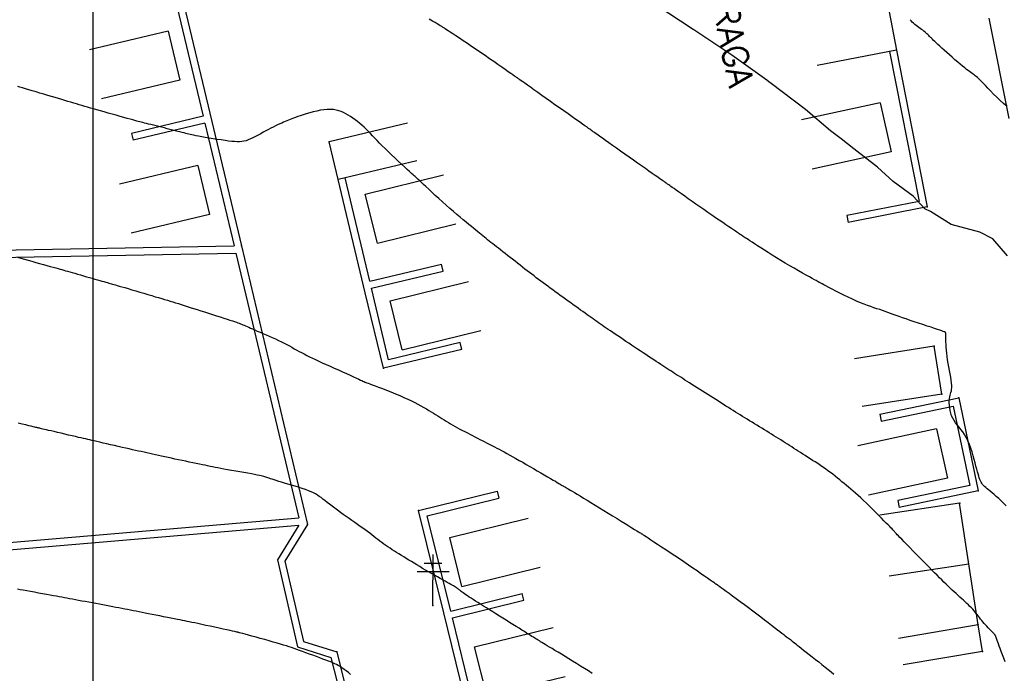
# Model space of a CAD drawing. Header units: millimetres. Extents: x 196436 to 199900, y 8705373 to 8708636.
# Tile 85 of 238: x 197993 to 198090, y 8706427 to 8706491. Entities that reach past the tile are written whole.
import ezdxf
from ezdxf.enums import TextEntityAlignment as Align

# ---------------------------------------------------------------- set-up
doc = ezdxf.new("R2010")
doc.units = ezdxf.units.MM
doc.header["$LTSCALE"] = 5
for name, color, linetype in [('$CURVAS1', 30, 'Continuous'), ('$CURVAS2', 40, 'Continuous'), ('CASA', 6, 'Continuous'), ('CERCA', 3, 'CERCA_LINE'), ('MALHA', 9, 'Continuous'), ('MURO', 9, 'Continuous'), ('POSTE', 3, 'Continuous'), ('TXT_NRUA', 3, 'Continuous')]:
    doc.layers.add(name, color=color, linetype=linetype)
doc.styles.add('GEOSIS', font='ROMANS.SHX')
doc.linetypes.add('CERCA_LINE', pattern='A,0.5,-0.2,["X",Standard,S=0.1,R=0,X=-0.1,Y=-0.05],-0.25', length=0.95)

# ---------------------------------------------------------------- blocks, each defined once
blk = doc.blocks.new('A$C6C777A1E')
at = {"layer": 'CASA'}
for points in [[(0, 8), (0, 0)], [(0, 8), (5, 8)], [(5, 8), (5, 0)]]:
    blk.add_lwpolyline(points, dxfattribs=at)
blk = doc.blocks.new('C')
at = {"layer": 'CASA'}
blk.add_lwpolyline([(0, 0), (0, 8)], dxfattribs=at)

msp = doc.modelspace()

# ---------------------------------------------------------------- linework, layer by layer
at = {"layer": '$CURVAS1'}
msp.add_polyline3d([(197992.507, 8706467.894, 705), (197992.843, 8706467.8, 705), (197993.196, 8706467.701, 705), (197993.566, 8706467.598, 705), (197993.947, 8706467.492, 705), (197994.332, 8706467.385, 705), (197994.714, 8706467.279, 705), (197995.084, 8706467.176, 705), (197995.437, 8706467.079, 705), (197995.764, 8706466.988, 705), (197996.057, 8706466.906, 705), (197996.313, 8706466.835, 705), (197996.536, 8706466.772, 705), (197996.737, 8706466.715, 705), (197996.922, 8706466.662, 705), (197997.102, 8706466.611, 705), (197997.284, 8706466.559, 705), (197997.477, 8706466.503, 705), (197997.69, 8706466.441, 705), (197997.93, 8706466.372, 705), (197998.191, 8706466.297, 705), (197998.471, 8706466.217, 705), (197998.761, 8706466.133, 705), (197999.058, 8706466.048, 705), (197999.355, 8706465.963, 705), (197999.647, 8706465.879, 705), (197999.928, 8706465.799, 705), (198000.193, 8706465.723, 705), (198000.442, 8706465.652, 705), (198000.674, 8706465.586, 705), (198000.889, 8706465.525, 705), (198001.088, 8706465.47, 705), (198001.268, 8706465.419, 705), (198001.432, 8706465.373, 705), (198001.578, 8706465.332, 705), (198001.708, 8706465.295, 705), (198001.829, 8706465.261, 705), (198001.949, 8706465.227, 705), (198002.078, 8706465.19, 705), (198002.224, 8706465.148, 705), (198002.395, 8706465.098, 705), (198002.6, 8706465.038, 705), (198002.848, 8706464.965, 705), (198003.145, 8706464.877, 705), (198003.483, 8706464.777, 705), (198003.853, 8706464.668, 705), (198004.244, 8706464.551, 705), (198004.647, 8706464.432, 705), (198005.051, 8706464.312, 705), (198005.447, 8706464.195, 705), (198005.825, 8706464.083, 705), (198006.177, 8706463.979, 705), (198006.504, 8706463.882, 705), (198006.812, 8706463.791, 705), (198007.104, 8706463.705, 705), (198007.383, 8706463.621, 705), (198007.656, 8706463.54, 705), (198007.924, 8706463.458, 705), (198008.194, 8706463.376, 705), (198008.467, 8706463.291, 705), (198008.748, 8706463.203, 705), (198009.037, 8706463.112, 705), (198009.336, 8706463.017, 705), (198009.648, 8706462.918, 705), (198009.974, 8706462.814, 705), (198010.316, 8706462.704, 705), (198010.677, 8706462.589, 705), (198011.056, 8706462.468, 705), (198011.447, 8706462.344, 705), (198011.841, 8706462.218, 705), (198012.231, 8706462.094, 705), (198012.609, 8706461.973, 705), (198012.965, 8706461.859, 705), (198013.293, 8706461.753, 705), (198013.583, 8706461.659, 705), (198013.83, 8706461.578, 705), (198014.039, 8706461.508, 705), (198014.215, 8706461.447, 705), (198014.367, 8706461.393, 705), (198014.5, 8706461.344, 705), (198014.622, 8706461.297, 705), (198014.74, 8706461.249, 705), (198014.859, 8706461.199, 705), (198014.986, 8706461.145, 705), (198015.124, 8706461.084, 705), (198015.276, 8706461.018, 705), (198015.441, 8706460.945, 705), (198015.624, 8706460.864, 705), (198015.826, 8706460.776, 705), (198016.048, 8706460.679, 705), (198016.293, 8706460.573, 705), (198016.562, 8706460.458, 705), (198016.85, 8706460.335, 705), (198017.153, 8706460.205, 705), (198017.464, 8706460.069, 705), (198017.778, 8706459.93, 705), (198018.091, 8706459.789, 705), (198018.396, 8706459.646, 705), (198018.689, 8706459.505, 705), (198018.966, 8706459.365, 705), (198019.227, 8706459.227, 705), (198019.477, 8706459.09, 705), (198019.72, 8706458.955, 705), (198019.957, 8706458.821, 705), (198020.193, 8706458.689, 705), (198020.431, 8706458.556, 705), (198020.674, 8706458.425, 705), (198020.926, 8706458.293, 705), (198021.188, 8706458.16, 705), (198021.462, 8706458.025, 705), (198021.752, 8706457.886, 705), (198022.06, 8706457.741, 705), (198022.386, 8706457.59, 705), (198022.735, 8706457.43, 705), (198023.107, 8706457.261, 705), (198023.504, 8706457.082, 705), (198023.916, 8706456.896, 705), (198024.332, 8706456.708, 705), (198024.744, 8706456.523, 705), (198025.138, 8706456.345, 705), (198025.506, 8706456.179, 705), (198025.837, 8706456.029, 705), (198026.119, 8706455.9, 705), (198026.345, 8706455.795, 705), (198026.52, 8706455.713, 705), (198026.651, 8706455.65, 705), (198026.745, 8706455.603, 705), (198026.809, 8706455.57, 705), (198026.85, 8706455.548, 705), (198026.877, 8706455.534, 705), (198026.896, 8706455.524, 705), (198026.914, 8706455.516, 705), (198026.939, 8706455.507, 705), (198026.98, 8706455.493, 705), (198027.043, 8706455.471, 705), (198027.137, 8706455.438, 705), (198027.27, 8706455.39, 705), (198027.449, 8706455.325, 705), (198027.683, 8706455.239, 705), (198027.975, 8706455.13, 705), (198028.319, 8706455.001, 705), (198028.702, 8706454.854, 705), (198029.113, 8706454.694, 705), (198029.542, 8706454.523, 705), (198029.976, 8706454.346, 705), (198030.405, 8706454.166, 705), (198030.817, 8706453.986, 705), (198031.203, 8706453.809, 705), (198031.564, 8706453.637, 705), (198031.901, 8706453.468, 705), (198032.215, 8706453.304, 705), (198032.51, 8706453.144, 705), (198032.787, 8706452.988, 705), (198033.048, 8706452.837, 705), (198033.294, 8706452.691, 705), (198033.529, 8706452.549, 705), (198033.754, 8706452.412, 705), (198033.972, 8706452.278, 705), (198034.183, 8706452.147, 705), (198034.391, 8706452.017, 705), (198034.598, 8706451.889, 705), (198034.806, 8706451.761, 705), (198035.017, 8706451.633, 705), (198035.232, 8706451.504, 705), (198035.453, 8706451.375, 705), (198035.677, 8706451.244, 705), (198035.907, 8706451.114, 705), (198036.14, 8706450.982, 705), (198036.378, 8706450.851, 705), (198036.62, 8706450.72, 705), (198036.865, 8706450.588, 705), (198037.113, 8706450.457, 705), (198037.363, 8706450.327, 705), (198037.613, 8706450.198, 705), (198037.86, 8706450.072, 705), (198038.104, 8706449.947, 705), (198038.343, 8706449.827, 705), (198038.574, 8706449.709, 705), (198038.796, 8706449.597, 705), (198039.008, 8706449.488, 705), (198039.213, 8706449.383, 705), (198039.415, 8706449.279, 705), (198039.616, 8706449.174, 705), (198039.821, 8706449.067, 705), (198040.033, 8706448.954, 705), (198040.257, 8706448.836, 705), (198040.495, 8706448.708, 705), (198040.75, 8706448.571, 705), (198041.022, 8706448.423, 705), (198041.311, 8706448.266, 705), (198041.614, 8706448.1, 705), (198041.932, 8706447.924, 705), (198042.262, 8706447.74, 705), (198042.605, 8706447.547, 705), (198042.958, 8706447.346, 705), (198043.32, 8706447.139, 705), (198043.685, 8706446.927, 705), (198044.049, 8706446.715, 705), (198044.403, 8706446.508, 705), (198044.743, 8706446.308, 705), (198045.063, 8706446.119, 705), (198045.355, 8706445.947, 705), (198045.615, 8706445.793, 705), (198045.837, 8706445.662, 705), (198046.026, 8706445.552, 705), (198046.184, 8706445.459, 705), (198046.318, 8706445.381, 705), (198046.431, 8706445.315, 705), (198046.528, 8706445.258, 705), (198046.613, 8706445.208, 705), (198046.693, 8706445.162, 705), (198046.77, 8706445.116, 705), (198046.851, 8706445.068, 705), (198046.941, 8706445.014, 705), (198047.046, 8706444.952, 705), (198047.171, 8706444.877, 705), (198047.322, 8706444.786, 705), (198047.505, 8706444.676, 705), (198047.724, 8706444.544, 705), (198047.985, 8706444.387, 705), (198048.284, 8706444.207, 705), (198048.617, 8706444.006, 705), (198048.979, 8706443.787, 705), (198049.367, 8706443.553, 705), (198049.775, 8706443.306, 705), (198050.199, 8706443.048, 705), (198050.635, 8706442.781, 705), (198051.078, 8706442.51, 705), (198051.519, 8706442.239, 705), (198051.952, 8706441.972, 705), (198052.368, 8706441.715, 705), (198052.759, 8706441.473, 705), (198053.116, 8706441.252, 705), (198053.431, 8706441.056, 705), (198053.697, 8706440.891, 705), (198053.908, 8706440.761, 705), (198054.068, 8706440.661, 705), (198054.185, 8706440.589, 705), (198054.265, 8706440.539, 705), (198054.317, 8706440.507, 705), (198054.347, 8706440.488, 705), (198054.362, 8706440.478, 705), (198054.37, 8706440.473, 705), (198054.378, 8706440.468, 705), (198054.393, 8706440.458, 705), (198054.423, 8706440.439, 705), (198054.473, 8706440.406, 705), (198054.553, 8706440.355, 705), (198054.668, 8706440.28, 705), (198054.826, 8706440.177, 705), (198055.035, 8706440.042, 705), (198055.298, 8706439.872, 705), (198055.612, 8706439.668, 705), (198055.968, 8706439.436, 705), (198056.359, 8706439.18, 705), (198056.778, 8706438.905, 705), (198057.218, 8706438.614, 705), (198057.672, 8706438.312, 705), (198058.131, 8706438.003, 705), (198058.59, 8706437.693, 705), (198059.04, 8706437.386, 705), (198059.475, 8706437.086, 705), (198059.888, 8706436.801, 705), (198060.273, 8706436.533, 705), (198060.622, 8706436.29, 705), (198060.929, 8706436.075, 705), (198061.187, 8706435.894, 705), (198061.392, 8706435.751, 705), (198061.548, 8706435.642, 705), (198061.661, 8706435.562, 705), (198061.74, 8706435.507, 705), (198061.791, 8706435.471, 705), (198061.821, 8706435.45, 705), (198061.837, 8706435.439, 705), (198061.846, 8706435.433, 705), (198061.855, 8706435.426, 705), (198061.872, 8706435.414, 705), (198061.902, 8706435.393, 705), (198061.952, 8706435.356, 705), (198062.031, 8706435.299, 705), (198062.144, 8706435.217, 705), (198062.298, 8706435.105, 705), (198062.501, 8706434.958, 705), (198062.756, 8706434.773, 705), (198063.059, 8706434.553, 705), (198063.4, 8706434.305, 705), (198063.773, 8706434.033, 705), (198064.168, 8706433.743, 705), (198064.578, 8706433.441, 705), (198064.994, 8706433.132, 705), (198065.409, 8706432.822, 705), (198065.815, 8706432.516, 705), (198066.207, 8706432.218, 705), (198066.583, 8706431.93, 705), (198066.94, 8706431.656, 705), (198067.273, 8706431.398, 705), (198067.579, 8706431.161, 705), (198067.855, 8706430.946, 705), (198068.098, 8706430.758, 705), (198068.305, 8706430.597, 705), (198068.481, 8706430.462, 705), (198068.629, 8706430.348, 705), (198068.756, 8706430.252, 705), (198068.864, 8706430.169, 705), (198068.961, 8706430.096, 705), (198069.049, 8706430.028, 705), (198069.135, 8706429.963, 705), (198069.223, 8706429.895, 705), (198069.316, 8706429.822, 705), (198069.419, 8706429.742, 705), (198069.536, 8706429.65, 705), (198069.67, 8706429.545, 705), (198069.825, 8706429.423, 705), (198070.004, 8706429.281, 705), (198070.213, 8706429.117, 705), (198070.452, 8706428.928, 705), (198070.718, 8706428.718, 705), (198071.006, 8706428.491, 705), (198071.31, 8706428.251, 705), (198071.624, 8706428.002, 705), (198071.943, 8706427.748, 705), (198072.262, 8706427.493, 705), (198072.574, 8706427.242, 705), (198072.876, 8706426.998, 705), (198073.167, 8706426.761, 705), (198073.446, 8706426.533, 705)], dxfattribs=at)
at = {"layer": '$CURVAS2'}
for points in [[(198090.661, 8706468.047, 702), (198089.196, 8706469.715, 702), (198087.921, 8706470.362, 702), (198085.064, 8706471.154, 702), (198083.035, 8706472.435, 702), (198082.484, 8706472.701, 702), (198081.313, 8706473.945, 702), (198079.337, 8706475.399, 702), (198077.761, 8706476.832, 702), (198075.438, 8706478.652, 702), (198074.16, 8706479.622, 702), (198073.115, 8706480.427, 702), (198070.628, 8706482.548, 702), (198067.25, 8706485.121, 702), (198067.01, 8706485.303, 702), (198066.795, 8706485.454, 702), (198063.323, 8706487.922, 702), (198059.66, 8706490.38, 702), (198059.581, 8706490.434, 702), (198059.503, 8706490.486, 702), (198055.819, 8706492.905, 702)], [(198090.524, 8706443.247, 703), (198090.275, 8706443.502, 703), (198090.028, 8706443.74, 703), (198089.788, 8706443.961, 703), (198089.556, 8706444.164, 703), (198089.337, 8706444.35, 703), (198089.132, 8706444.519, 703), (198088.946, 8706444.671, 703), (198088.78, 8706444.807, 703), (198088.633, 8706444.929, 703), (198088.503, 8706445.041, 703), (198088.389, 8706445.147, 703), (198088.288, 8706445.25, 703), (198088.199, 8706445.354, 703), (198088.12, 8706445.463, 703), (198088.049, 8706445.579, 703), (198087.984, 8706445.707, 703), (198087.923, 8706445.849, 703), (198087.864, 8706446.008, 703), (198087.805, 8706446.188, 703), (198087.746, 8706446.391, 703), (198087.682, 8706446.62, 703), (198087.614, 8706446.878, 703), (198087.539, 8706447.168, 703), (198087.455, 8706447.491, 703), (198087.362, 8706447.84, 703), (198087.259, 8706448.207, 703), (198087.145, 8706448.583, 703), (198087.021, 8706448.959, 703), (198086.885, 8706449.327, 703), (198086.738, 8706449.678, 703), (198086.578, 8706450.004, 703), (198086.406, 8706450.298, 703), (198086.226, 8706450.565, 703), (198086.043, 8706450.81, 703), (198085.86, 8706451.039, 703), (198085.684, 8706451.26, 703), (198085.517, 8706451.478, 703), (198085.366, 8706451.699, 703), (198085.234, 8706451.93, 703), (198085.125, 8706452.175, 703), (198085.04, 8706452.43, 703), (198084.975, 8706452.691, 703), (198084.93, 8706452.95, 703), (198084.903, 8706453.203, 703), (198084.892, 8706453.445, 703), (198084.896, 8706453.669, 703), (198084.914, 8706453.87, 703), (198084.943, 8706454.044, 703), (198084.979, 8706454.199, 703), (198085.02, 8706454.342, 703), (198085.06, 8706454.481, 703), (198085.096, 8706454.625, 703), (198085.124, 8706454.782, 703), (198085.139, 8706454.961, 703), (198085.139, 8706455.17, 703), (198085.119, 8706455.414, 703), (198085.083, 8706455.691, 703), (198085.034, 8706455.994, 703), (198084.976, 8706456.318, 703), (198084.913, 8706456.657, 703), (198084.849, 8706457.005, 703), (198084.786, 8706457.356, 703), (198084.73, 8706457.705, 703), (198084.682, 8706458.046, 703), (198084.643, 8706458.374, 703), (198084.613, 8706458.687, 703), (198084.588, 8706458.981, 703), (198084.57, 8706459.251, 703), (198084.557, 8706459.495, 703), (198084.548, 8706459.708, 703), (198084.542, 8706459.888, 703), (198084.537, 8706460.031, 703), (198084.535, 8706460.142, 703), (198084.534, 8706460.224, 703), (198084.534, 8706460.282, 703), (198084.534, 8706460.322, 703), (198084.535, 8706460.347, 703), (198084.536, 8706460.363, 703), (198084.536, 8706460.374, 703), (198084.535, 8706460.383, 703), (198084.533, 8706460.393, 703), (198084.53, 8706460.402, 703), (198084.526, 8706460.411, 703), (198084.521, 8706460.42, 703), (198084.515, 8706460.429, 703), (198084.508, 8706460.437, 703), (198084.501, 8706460.445, 703), (198084.49, 8706460.454, 703), (198084.471, 8706460.465, 703), (198084.435, 8706460.481, 703), (198084.375, 8706460.504, 703), (198084.282, 8706460.538, 703), (198084.148, 8706460.584, 703), (198083.967, 8706460.646, 703), (198083.729, 8706460.725, 703), (198083.431, 8706460.823, 703), (198083.082, 8706460.938, 703), (198082.694, 8706461.066, 703), (198082.279, 8706461.203, 703), (198081.851, 8706461.345, 703), (198081.423, 8706461.489, 703), (198081.005, 8706461.631, 703), (198080.612, 8706461.766, 703), (198080.253, 8706461.893, 703), (198079.925, 8706462.011, 703), (198079.621, 8706462.122, 703), (198079.338, 8706462.226, 703), (198079.068, 8706462.325, 703), (198078.805, 8706462.42, 703), (198078.545, 8706462.513, 703), (198078.281, 8706462.603, 703), (198078.009, 8706462.693, 703), (198077.725, 8706462.786, 703), (198077.428, 8706462.883, 703), (198077.117, 8706462.988, 703), (198076.789, 8706463.104, 703), (198076.444, 8706463.232, 703), (198076.079, 8706463.377, 703), (198075.692, 8706463.541, 703), (198075.285, 8706463.724, 703), (198074.865, 8706463.922, 703), (198074.443, 8706464.128, 703), (198074.029, 8706464.336, 703), (198073.634, 8706464.538, 703), (198073.268, 8706464.728, 703), (198072.942, 8706464.899, 703), (198072.667, 8706465.045, 703), (198072.449, 8706465.16, 703), (198072.284, 8706465.248, 703), (198072.164, 8706465.311, 703), (198072.083, 8706465.354, 703), (198072.032, 8706465.381, 703), (198072.003, 8706465.396, 703), (198071.989, 8706465.403, 703), (198071.983, 8706465.407, 703), (198071.977, 8706465.41, 703), (198071.963, 8706465.418, 703), (198071.934, 8706465.434, 703), (198071.883, 8706465.463, 703), (198071.802, 8706465.508, 703), (198071.683, 8706465.575, 703), (198071.519, 8706465.666, 703), (198071.304, 8706465.786, 703), (198071.031, 8706465.938, 703), (198070.707, 8706466.12, 703), (198070.342, 8706466.325, 703), (198069.943, 8706466.552, 703), (198069.52, 8706466.794, 703), (198069.081, 8706467.048, 703), (198068.636, 8706467.31, 703), (198068.192, 8706467.575, 703), (198067.759, 8706467.839, 703), (198067.34, 8706468.099, 703), (198066.94, 8706468.352, 703), (198066.561, 8706468.594, 703), (198066.208, 8706468.822, 703), (198065.884, 8706469.033, 703), (198065.593, 8706469.223, 703), (198065.338, 8706469.39, 703), (198065.122, 8706469.531, 703), (198064.941, 8706469.649, 703), (198064.79, 8706469.747, 703), (198064.664, 8706469.829, 703), (198064.558, 8706469.897, 703), (198064.467, 8706469.956, 703), (198064.387, 8706470.008, 703), (198064.311, 8706470.058, 703), (198064.235, 8706470.108, 703), (198064.154, 8706470.163, 703), (198064.064, 8706470.224, 703), (198063.958, 8706470.296, 703), (198063.833, 8706470.381, 703), (198063.683, 8706470.483, 703), (198063.503, 8706470.606, 703), (198063.289, 8706470.752, 703), (198063.037, 8706470.923, 703), (198062.75, 8706471.118, 703), (198062.434, 8706471.333, 703), (198062.091, 8706471.567, 703), (198061.729, 8706471.814, 703), (198061.35, 8706472.074, 703), (198060.961, 8706472.342, 703), (198060.565, 8706472.616, 703), (198060.167, 8706472.892, 703), (198059.774, 8706473.167, 703), (198059.39, 8706473.435, 703), (198059.021, 8706473.695, 703), (198058.673, 8706473.94, 703), (198058.352, 8706474.166, 703), (198058.063, 8706474.371, 703), (198057.811, 8706474.548, 703), (198057.601, 8706474.696, 703), (198057.429, 8706474.818, 703), (198057.29, 8706474.916, 703), (198057.178, 8706474.995, 703), (198057.088, 8706475.058, 703), (198057.014, 8706475.109, 703), (198056.952, 8706475.153, 703), (198056.896, 8706475.193, 703), (198056.84, 8706475.232, 703), (198056.779, 8706475.275, 703), (198056.707, 8706475.326, 703), (198056.619, 8706475.388, 703), (198056.509, 8706475.466, 703), (198056.372, 8706475.563, 703), (198056.201, 8706475.683, 703), (198055.991, 8706475.83, 703), (198055.738, 8706476.007, 703), (198055.446, 8706476.211, 703), (198055.119, 8706476.439, 703), (198054.763, 8706476.688, 703), (198054.384, 8706476.954, 703), (198053.985, 8706477.234, 703), (198053.573, 8706477.524, 703), (198053.152, 8706477.82, 703), (198052.728, 8706478.119, 703), (198052.307, 8706478.416, 703), (198051.897, 8706478.707, 703), (198051.504, 8706478.986, 703), (198051.135, 8706479.248, 703), (198050.797, 8706479.488, 703), (198050.497, 8706479.701, 703), (198050.242, 8706479.882, 703), (198050.036, 8706480.028, 703), (198049.876, 8706480.142, 703), (198049.755, 8706480.229, 703), (198049.666, 8706480.292, 703), (198049.603, 8706480.337, 703), (198049.559, 8706480.368, 703), (198049.529, 8706480.389, 703), (198049.506, 8706480.406, 703), (198049.483, 8706480.423, 703), (198049.453, 8706480.444, 703), (198049.411, 8706480.474, 703), (198049.349, 8706480.518, 703), (198049.261, 8706480.58, 703), (198049.14, 8706480.665, 703), (198048.98, 8706480.778, 703), (198048.774, 8706480.923, 703), (198048.518, 8706481.103, 703), (198048.216, 8706481.315, 703), (198047.874, 8706481.556, 703), (198047.499, 8706481.819, 703), (198047.097, 8706482.102, 703), (198046.675, 8706482.399, 703), (198046.24, 8706482.707, 703), (198045.797, 8706483.02, 703), (198045.353, 8706483.334, 703), (198044.916, 8706483.644, 703), (198044.492, 8706483.946, 703), (198044.087, 8706484.234, 703), (198043.71, 8706484.503, 703), (198043.366, 8706484.749, 703), (198043.062, 8706484.965, 703), (198042.806, 8706485.148, 703), (198042.602, 8706485.294, 703), (198042.445, 8706485.405, 703), (198042.329, 8706485.488, 703), (198042.247, 8706485.546, 703), (198042.192, 8706485.585, 703), (198042.157, 8706485.61, 703), (198042.136, 8706485.625, 703), (198042.122, 8706485.635, 703), (198042.107, 8706485.644, 703), (198042.086, 8706485.659, 703), (198042.051, 8706485.683, 703), (198041.996, 8706485.722, 703), (198041.913, 8706485.78, 703), (198041.796, 8706485.861, 703), (198041.638, 8706485.971, 703), (198041.433, 8706486.114, 703), (198041.175, 8706486.294, 703), (198040.87, 8706486.507, 703), (198040.524, 8706486.748, 703), (198040.144, 8706487.012, 703), (198039.737, 8706487.293, 703), (198039.31, 8706487.588, 703), (198038.87, 8706487.891, 703), (198038.424, 8706488.197, 703), (198037.978, 8706488.5, 703), (198037.539, 8706488.798, 703), (198037.114, 8706489.085, 703), (198036.709, 8706489.357, 703), (198036.33, 8706489.611, 703), (198035.985, 8706489.842, 703), (198035.679, 8706490.046, 703), (198035.42, 8706490.219, 703), (198035.21, 8706490.358, 703), (198035.047, 8706490.466, 703), (198034.924, 8706490.548, 703), (198034.834, 8706490.607, 703), (198034.77, 8706490.649, 703), (198034.726, 8706490.677, 703), (198034.696, 8706490.696, 703), (198034.672, 8706490.711, 703), (198034.649, 8706490.725, 703), (198034.619, 8706490.743, 703), (198034.576, 8706490.769, 703), (198034.512, 8706490.806, 703), (198034.421, 8706490.861, 703), (198034.296, 8706490.935, 703), (198034.13, 8706491.035, 703), (198033.916, 8706491.163, 703), (198033.649, 8706491.322, 703), (198033.336, 8706491.509, 703)], [(198090.643, 8706482.843, 701), (198090.283, 8706483.129, 701), (198089.934, 8706483.437, 701), (198089.597, 8706483.755, 701), (198089.278, 8706484.073, 701), (198088.981, 8706484.382, 701), (198088.709, 8706484.671, 701), (198088.468, 8706484.929, 701), (198088.259, 8706485.15, 701), (198088.08, 8706485.335, 701), (198087.926, 8706485.489, 701), (198087.792, 8706485.618, 701), (198087.674, 8706485.726, 701), (198087.567, 8706485.818, 701), (198087.466, 8706485.899, 701), (198087.367, 8706485.974, 701), (198087.265, 8706486.048, 701), (198087.157, 8706486.125, 701), (198087.039, 8706486.208, 701), (198086.91, 8706486.301, 701), (198086.766, 8706486.407, 701), (198086.603, 8706486.531, 701), (198086.42, 8706486.675, 701), (198086.212, 8706486.844, 701), (198085.978, 8706487.039, 701), (198085.724, 8706487.256, 701), (198085.457, 8706487.488, 701), (198085.182, 8706487.729, 701), (198084.908, 8706487.971, 701), (198084.641, 8706488.21, 701), (198084.387, 8706488.437, 701), (198084.154, 8706488.647, 701), (198083.947, 8706488.835, 701), (198083.765, 8706489.002, 701), (198083.604, 8706489.15, 701), (198083.462, 8706489.282, 701), (198083.336, 8706489.401, 701), (198083.223, 8706489.509, 701), (198083.121, 8706489.609, 701), (198083.026, 8706489.703, 701), (198082.936, 8706489.795, 701), (198082.848, 8706489.884, 701), (198082.762, 8706489.972, 701), (198082.674, 8706490.059, 701), (198082.583, 8706490.145, 701), (198082.487, 8706490.231, 701), (198082.384, 8706490.318, 701), (198082.272, 8706490.407, 701), (198082.15, 8706490.497, 701), (198082.019, 8706490.59, 701), (198081.884, 8706490.685, 701), (198081.746, 8706490.783, 701), (198081.608, 8706490.885, 701), (198081.473, 8706490.99, 701), (198081.343, 8706491.099, 701), (198081.222, 8706491.212, 701), (198081.111, 8706491.331, 701), (198081.006, 8706491.457, 701)], [(198090.431, 8706427.767, 704), (198090.301, 8706428.117, 704), (198090.172, 8706428.458, 704), (198090.051, 8706428.778, 704), (198089.942, 8706429.068, 704), (198089.848, 8706429.319, 704), (198089.769, 8706429.532, 704), (198089.704, 8706429.712, 704), (198089.65, 8706429.861, 704), (198089.607, 8706429.985, 704), (198089.571, 8706430.085, 704), (198089.542, 8706430.167, 704), (198089.518, 8706430.234, 704), (198089.497, 8706430.29, 704), (198089.476, 8706430.338, 704), (198089.453, 8706430.382, 704), (198089.425, 8706430.426, 704), (198089.389, 8706430.473, 704), (198089.342, 8706430.527, 704), (198089.282, 8706430.592, 704), (198089.205, 8706430.671, 704), (198089.111, 8706430.767, 704), (198089.002, 8706430.879, 704), (198088.88, 8706431.003, 704), (198088.751, 8706431.137, 704), (198088.617, 8706431.278, 704), (198088.481, 8706431.424, 704), (198088.349, 8706431.571, 704), (198088.222, 8706431.718, 704), (198088.103, 8706431.861, 704), (198087.992, 8706432.002, 704), (198087.886, 8706432.14, 704), (198087.782, 8706432.277, 704), (198087.678, 8706432.413, 704), (198087.572, 8706432.549, 704), (198087.462, 8706432.686, 704), (198087.344, 8706432.824, 704), (198087.217, 8706432.964, 704), (198087.082, 8706433.107, 704), (198086.939, 8706433.252, 704), (198086.788, 8706433.4, 704), (198086.63, 8706433.55, 704), (198086.467, 8706433.703, 704), (198086.297, 8706433.859, 704), (198086.123, 8706434.019, 704), (198085.945, 8706434.181, 704), (198085.762, 8706434.348, 704), (198085.576, 8706434.518, 704), (198085.385, 8706434.694, 704), (198085.189, 8706434.875, 704), (198084.99, 8706435.061, 704), (198084.786, 8706435.254, 704), (198084.578, 8706435.454, 704), (198084.365, 8706435.661, 704), (198084.145, 8706435.877, 704), (198083.918, 8706436.104, 704), (198083.68, 8706436.343, 704), (198083.43, 8706436.596, 704), (198083.166, 8706436.864, 704), (198082.886, 8706437.149, 704), (198082.587, 8706437.453, 704), (198082.27, 8706437.776, 704), (198081.942, 8706438.111, 704), (198081.609, 8706438.449, 704), (198081.281, 8706438.783, 704), (198080.966, 8706439.105, 704), (198080.672, 8706439.405, 704), (198080.408, 8706439.676, 704), (198080.18, 8706439.91, 704), (198079.996, 8706440.101, 704), (198079.852, 8706440.252, 704), (198079.74, 8706440.37, 704), (198079.655, 8706440.46, 704), (198079.591, 8706440.53, 704), (198079.541, 8706440.586, 704), (198079.499, 8706440.633, 704), (198079.459, 8706440.677, 704), (198079.414, 8706440.726, 704), (198079.361, 8706440.782, 704), (198079.295, 8706440.851, 704), (198079.213, 8706440.937, 704), (198079.11, 8706441.043, 704), (198078.982, 8706441.174, 704), (198078.826, 8706441.334, 704), (198078.637, 8706441.527, 704), (198078.414, 8706441.756, 704), (198078.16, 8706442.014, 704), (198077.884, 8706442.295, 704), (198077.591, 8706442.59, 704), (198077.288, 8706442.893, 704), (198076.983, 8706443.195, 704), (198076.681, 8706443.489, 704), (198076.39, 8706443.768, 704), (198076.115, 8706444.025, 704), (198075.855, 8706444.262, 704), (198075.608, 8706444.482, 704), (198075.37, 8706444.689, 704), (198075.141, 8706444.884, 704), (198074.916, 8706445.072, 704), (198074.695, 8706445.256, 704), (198074.475, 8706445.437, 704), (198074.253, 8706445.62, 704), (198074.028, 8706445.804, 704), (198073.802, 8706445.989, 704), (198073.572, 8706446.173, 704), (198073.338, 8706446.357, 704), (198073.101, 8706446.539, 704), (198072.86, 8706446.719, 704), (198072.614, 8706446.898, 704), (198072.363, 8706447.073, 704), (198072.109, 8706447.245, 704), (198071.853, 8706447.414, 704), (198071.597, 8706447.58, 704), (198071.342, 8706447.742, 704), (198071.091, 8706447.902, 704), (198070.844, 8706448.058, 704), (198070.603, 8706448.211, 704), (198070.37, 8706448.36, 704), (198070.144, 8706448.507, 704), (198069.923, 8706448.651, 704), (198069.706, 8706448.792, 704), (198069.492, 8706448.933, 704), (198069.279, 8706449.072, 704), (198069.066, 8706449.21, 704), (198068.852, 8706449.348, 704), (198068.636, 8706449.486, 704), (198068.418, 8706449.624, 704), (198068.196, 8706449.763, 704), (198067.972, 8706449.903, 704), (198067.744, 8706450.044, 704), (198067.514, 8706450.186, 704), (198067.28, 8706450.329, 704), (198067.043, 8706450.475, 704), (198066.802, 8706450.623, 704), (198066.559, 8706450.772, 704), (198066.313, 8706450.922, 704), (198066.068, 8706451.072, 704), (198065.822, 8706451.223, 704), (198065.578, 8706451.373, 704), (198065.335, 8706451.522, 704), (198065.096, 8706451.669, 704), (198064.86, 8706451.814, 704), (198064.627, 8706451.958, 704), (198064.397, 8706452.101, 704), (198064.167, 8706452.244, 704), (198063.937, 8706452.387, 704), (198063.706, 8706452.53, 704), (198063.473, 8706452.676, 704), (198063.237, 8706452.824, 704), (198062.997, 8706452.974, 704), (198062.753, 8706453.127, 704), (198062.506, 8706453.283, 704), (198062.255, 8706453.441, 704), (198062, 8706453.602, 704), (198061.742, 8706453.765, 704), (198061.481, 8706453.93, 704), (198061.217, 8706454.097, 704), (198060.951, 8706454.267, 704), (198060.683, 8706454.437, 704), (198060.416, 8706454.607, 704), (198060.151, 8706454.776, 704), (198059.889, 8706454.943, 704), (198059.632, 8706455.107, 704), (198059.383, 8706455.266, 704), (198059.141, 8706455.42, 704), (198058.909, 8706455.568, 704), (198058.686, 8706455.711, 704), (198058.471, 8706455.848, 704), (198058.262, 8706455.982, 704), (198058.059, 8706456.112, 704), (198057.861, 8706456.239, 704), (198057.666, 8706456.365, 704), (198057.474, 8706456.489, 704), (198057.284, 8706456.613, 704), (198057.093, 8706456.738, 704), (198056.9, 8706456.864, 704), (198056.703, 8706456.993, 704), (198056.501, 8706457.126, 704), (198056.292, 8706457.263, 704), (198056.073, 8706457.407, 704), (198055.844, 8706457.557, 704), (198055.603, 8706457.715, 704), (198055.35, 8706457.88, 704), (198055.089, 8706458.052, 704), (198054.819, 8706458.229, 704), (198054.542, 8706458.41, 704), (198054.261, 8706458.595, 704), (198053.976, 8706458.783, 704), (198053.689, 8706458.973, 704), (198053.402, 8706459.164, 704), (198053.115, 8706459.355, 704), (198052.832, 8706459.544, 704), (198052.554, 8706459.731, 704), (198052.283, 8706459.913, 704), (198052.021, 8706460.09, 704), (198051.768, 8706460.261, 704), (198051.528, 8706460.423, 704), (198051.302, 8706460.577, 704), (198051.087, 8706460.722, 704), (198050.883, 8706460.862, 704), (198050.687, 8706460.996, 704), (198050.497, 8706461.127, 704), (198050.312, 8706461.255, 704), (198050.13, 8706461.383, 704), (198049.948, 8706461.511, 704), (198049.765, 8706461.641, 704), (198049.579, 8706461.773, 704), (198049.39, 8706461.909, 704), (198049.195, 8706462.049, 704), (198048.995, 8706462.193, 704), (198048.788, 8706462.342, 704), (198048.573, 8706462.496, 704), (198048.347, 8706462.657, 704), (198048.112, 8706462.825, 704), (198047.868, 8706462.998, 704), (198047.618, 8706463.176, 704), (198047.362, 8706463.358, 704), (198047.102, 8706463.543, 704), (198046.842, 8706463.729, 704), (198046.582, 8706463.915, 704), (198046.324, 8706464.102, 704), (198046.07, 8706464.286, 704), (198045.82, 8706464.47, 704), (198045.574, 8706464.651, 704), (198045.331, 8706464.83, 704), (198045.093, 8706465.008, 704), (198044.857, 8706465.183, 704), (198044.625, 8706465.357, 704), (198044.397, 8706465.528, 704), (198044.171, 8706465.697, 704), (198043.947, 8706465.864, 704), (198043.723, 8706466.032, 704), (198043.499, 8706466.2, 704), (198043.274, 8706466.371, 704), (198043.046, 8706466.545, 704), (198042.814, 8706466.723, 704), (198042.577, 8706466.907, 704), (198042.334, 8706467.096, 704), (198042.088, 8706467.291, 704), (198041.839, 8706467.487, 704), (198041.59, 8706467.685, 704), (198041.343, 8706467.881, 704), (198041.1, 8706468.074, 704), (198040.863, 8706468.262, 704), (198040.635, 8706468.443, 704), (198040.416, 8706468.615, 704), (198040.207, 8706468.779, 704), (198040.006, 8706468.935, 704), (198039.815, 8706469.085, 704), (198039.632, 8706469.228, 704), (198039.456, 8706469.366, 704), (198039.287, 8706469.499, 704), (198039.125, 8706469.629, 704), (198038.968, 8706469.755, 704), (198038.814, 8706469.881, 704), (198038.659, 8706470.008, 704), (198038.5, 8706470.139, 704), (198038.333, 8706470.277, 704), (198038.154, 8706470.423, 704), (198037.96, 8706470.581, 704), (198037.748, 8706470.753, 704), (198037.515, 8706470.941, 704), (198037.261, 8706471.145, 704), (198036.988, 8706471.365, 704), (198036.696, 8706471.602, 704), (198036.388, 8706471.856, 704), (198036.063, 8706472.127, 704), (198035.725, 8706472.416, 704), (198035.372, 8706472.721, 704), (198035.009, 8706473.042, 704), (198034.642, 8706473.373, 704), (198034.278, 8706473.706, 704), (198033.924, 8706474.032, 704), (198033.589, 8706474.344, 704), (198033.279, 8706474.633, 704), (198033.003, 8706474.893, 704), (198032.767, 8706475.114, 704), (198032.578, 8706475.291, 704), (198032.431, 8706475.429, 704), (198032.321, 8706475.532, 704), (198032.24, 8706475.606, 704), (198032.182, 8706475.659, 704), (198032.143, 8706475.694, 704), (198032.114, 8706475.72, 704), (198032.091, 8706475.74, 704), (198032.066, 8706475.762, 704), (198032.035, 8706475.79, 704), (198031.991, 8706475.83, 704), (198031.929, 8706475.886, 704), (198031.843, 8706475.965, 704), (198031.728, 8706476.071, 704), (198031.577, 8706476.208, 704), (198031.385, 8706476.384, 704), (198031.149, 8706476.6, 704), (198030.875, 8706476.851, 704), (198030.573, 8706477.129, 704), (198030.252, 8706477.427, 704), (198029.92, 8706477.737, 704), (198029.587, 8706478.052, 704), (198029.262, 8706478.364, 704), (198028.954, 8706478.666, 704), (198028.67, 8706478.951, 704), (198028.408, 8706479.219, 704), (198028.164, 8706479.473, 704), (198027.935, 8706479.714, 704), (198027.717, 8706479.943, 704), (198027.506, 8706480.163, 704), (198027.298, 8706480.376, 704), (198027.09, 8706480.582, 704), (198026.877, 8706480.783, 704), (198026.661, 8706480.98, 704), (198026.441, 8706481.17, 704), (198026.219, 8706481.352, 704), (198025.994, 8706481.527, 704), (198025.767, 8706481.692, 704), (198025.54, 8706481.847, 704), (198025.311, 8706481.991, 704), (198025.081, 8706482.123, 704), (198024.849, 8706482.241, 704), (198024.611, 8706482.343, 704), (198024.363, 8706482.428, 704), (198024.105, 8706482.493, 704), (198023.831, 8706482.536, 704), (198023.54, 8706482.556, 704), (198023.229, 8706482.552, 704), (198022.896, 8706482.521, 704), (198022.548, 8706482.468, 704), (198022.192, 8706482.396, 704), (198021.835, 8706482.312, 704), (198021.484, 8706482.218, 704), (198021.148, 8706482.121, 704), (198020.834, 8706482.023, 704), (198020.549, 8706481.93, 704), (198020.299, 8706481.845, 704), (198020.08, 8706481.767, 704), (198019.885, 8706481.695, 704), (198019.708, 8706481.627, 704), (198019.545, 8706481.56, 704), (198019.387, 8706481.495, 704), (198019.23, 8706481.427, 704), (198019.067, 8706481.357, 704), (198018.894, 8706481.282, 704), (198018.709, 8706481.201, 704), (198018.513, 8706481.114, 704), (198018.306, 8706481.02, 704), (198018.09, 8706480.919, 704), (198017.865, 8706480.81, 704), (198017.631, 8706480.692, 704), (198017.388, 8706480.565, 704), (198017.138, 8706480.429, 704), (198016.883, 8706480.286, 704), (198016.625, 8706480.142, 704), (198016.367, 8706480, 704), (198016.112, 8706479.864, 704), (198015.863, 8706479.737, 704), (198015.621, 8706479.624, 704), (198015.39, 8706479.529, 704), (198015.17, 8706479.454, 704), (198014.957, 8706479.4, 704), (198014.744, 8706479.365, 704), (198014.524, 8706479.347, 704), (198014.29, 8706479.344, 704), (198014.037, 8706479.357, 704), (198013.756, 8706479.382, 704), (198013.443, 8706479.419, 704), (198013.092, 8706479.467, 704), (198012.712, 8706479.522, 704), (198012.315, 8706479.583, 704), (198011.913, 8706479.647, 704), (198011.516, 8706479.713, 704), (198011.137, 8706479.778, 704), (198010.786, 8706479.839, 704), (198010.475, 8706479.895, 704), (198010.213, 8706479.944, 704), (198009.993, 8706479.987, 704), (198009.805, 8706480.026, 704), (198009.641, 8706480.062, 704), (198009.49, 8706480.098, 704), (198009.344, 8706480.134, 704), (198009.192, 8706480.173, 704), (198009.025, 8706480.216, 704), (198008.836, 8706480.265, 704), (198008.625, 8706480.32, 704), (198008.397, 8706480.379, 704), (198008.152, 8706480.441, 704), (198007.895, 8706480.507, 704), (198007.629, 8706480.575, 704), (198007.355, 8706480.644, 704), (198007.078, 8706480.714, 704), (198006.801, 8706480.784, 704), (198006.526, 8706480.852, 704), (198006.256, 8706480.919, 704), (198005.996, 8706480.984, 704), (198005.747, 8706481.046, 704), (198005.515, 8706481.103, 704), (198005.301, 8706481.156, 704), (198005.11, 8706481.204, 704), (198004.941, 8706481.246, 704), (198004.789, 8706481.284, 704), (198004.644, 8706481.322, 704), (198004.496, 8706481.361, 704), (198004.336, 8706481.403, 704), (198004.155, 8706481.453, 704), (198003.943, 8706481.511, 704), (198003.692, 8706481.581, 704), (198003.394, 8706481.664, 704), (198003.057, 8706481.758, 704), (198002.689, 8706481.861, 704), (198002.302, 8706481.971, 704), (198001.903, 8706482.083, 704), (198001.502, 8706482.196, 704), (198001.11, 8706482.307, 704), (198000.735, 8706482.413, 704), (198000.385, 8706482.513, 704), (198000.059, 8706482.606, 704), (197999.751, 8706482.694, 704), (197999.459, 8706482.779, 704), (197999.178, 8706482.86, 704), (197998.904, 8706482.94, 704), (197998.634, 8706483.019, 704), (197998.363, 8706483.098, 704), (197998.087, 8706483.179, 704), (197997.806, 8706483.262, 704), (197997.516, 8706483.348, 704), (197997.216, 8706483.437, 704), (197996.905, 8706483.53, 704), (197996.581, 8706483.627, 704), (197996.241, 8706483.728, 704), (197995.884, 8706483.834, 704), (197995.511, 8706483.945, 704), (197995.126, 8706484.06, 704), (197994.737, 8706484.175, 704), (197994.353, 8706484.29, 704), (197993.981, 8706484.401, 704), (197993.627, 8706484.506, 704), (197993.301, 8706484.603, 704), (197993.009, 8706484.69, 704), (197992.757, 8706484.765, 704), (197992.538, 8706484.83, 704)], [(198049.488, 8706426.612, 706), (198049.114, 8706426.849, 706), (198048.728, 8706427.093, 706), (198048.334, 8706427.34, 706), (198047.938, 8706427.586, 706), (198047.548, 8706427.828, 706), (198047.166, 8706428.063, 706), (198046.796, 8706428.289, 706), (198046.442, 8706428.504, 706), (198046.107, 8706428.707, 706), (198045.795, 8706428.896, 706), (198045.51, 8706429.069, 706), (198045.254, 8706429.223, 706), (198045.03, 8706429.359, 706), (198044.835, 8706429.477, 706), (198044.664, 8706429.581, 706), (198044.514, 8706429.673, 706), (198044.38, 8706429.755, 706), (198044.257, 8706429.831, 706), (198044.141, 8706429.903, 706), (198044.027, 8706429.973, 706), (198043.912, 8706430.044, 706), (198043.792, 8706430.118, 706), (198043.663, 8706430.198, 706), (198043.522, 8706430.285, 706), (198043.366, 8706430.383, 706), (198043.19, 8706430.492, 706), (198042.992, 8706430.615, 706), (198042.768, 8706430.755, 706), (198042.516, 8706430.912, 706), (198042.239, 8706431.085, 706), (198041.94, 8706431.271, 706), (198041.626, 8706431.467, 706), (198041.299, 8706431.671, 706), (198040.964, 8706431.879, 706), (198040.625, 8706432.09, 706), (198040.287, 8706432.3, 706), (198039.953, 8706432.508, 706), (198039.626, 8706432.71, 706), (198039.308, 8706432.908, 706), (198039, 8706433.1, 706), (198038.705, 8706433.284, 706), (198038.424, 8706433.46, 706), (198038.159, 8706433.626, 706), (198037.913, 8706433.782, 706), (198037.686, 8706433.928, 706), (198037.478, 8706434.062, 706), (198037.289, 8706434.186, 706), (198037.118, 8706434.3, 706), (198036.965, 8706434.404, 706), (198036.829, 8706434.499, 706), (198036.708, 8706434.585, 706), (198036.604, 8706434.662, 706), (198036.514, 8706434.732, 706), (198036.435, 8706434.795, 706), (198036.366, 8706434.852, 706), (198036.301, 8706434.906, 706), (198036.239, 8706434.957, 706), (198036.177, 8706435.006, 706), (198036.11, 8706435.056, 706), (198036.036, 8706435.108, 706), (198035.951, 8706435.162, 706), (198035.855, 8706435.221, 706), (198035.744, 8706435.286, 706), (198035.617, 8706435.358, 706), (198035.472, 8706435.439, 706), (198035.308, 8706435.531, 706), (198035.122, 8706435.634, 706), (198034.913, 8706435.751, 706), (198034.679, 8706435.882, 706), (198034.425, 8706436.025, 706), (198034.153, 8706436.179, 706), (198033.868, 8706436.341, 706), (198033.575, 8706436.509, 706), (198033.277, 8706436.681, 706), (198032.978, 8706436.855, 706), (198032.683, 8706437.028, 706), (198032.395, 8706437.199, 706), (198032.114, 8706437.366, 706), (198031.841, 8706437.531, 706), (198031.575, 8706437.693, 706), (198031.315, 8706437.851, 706), (198031.061, 8706438.007, 706), (198030.814, 8706438.159, 706), (198030.572, 8706438.308, 706), (198030.336, 8706438.454, 706), (198030.106, 8706438.597, 706), (198029.881, 8706438.738, 706), (198029.661, 8706438.878, 706), (198029.446, 8706439.017, 706), (198029.236, 8706439.156, 706), (198029.03, 8706439.296, 706), (198028.83, 8706439.438, 706), (198028.634, 8706439.582, 706), (198028.44, 8706439.728, 706), (198028.247, 8706439.877, 706), (198028.052, 8706440.029, 706), (198027.854, 8706440.184, 706), (198027.649, 8706440.343, 706), (198027.437, 8706440.505, 706), (198027.215, 8706440.671, 706), (198026.981, 8706440.842, 706), (198026.736, 8706441.016, 706), (198026.481, 8706441.196, 706), (198026.218, 8706441.379, 706), (198025.948, 8706441.568, 706), (198025.672, 8706441.761, 706), (198025.391, 8706441.959, 706), (198025.106, 8706442.162, 706), (198024.819, 8706442.369, 706), (198024.533, 8706442.579, 706), (198024.251, 8706442.789, 706), (198023.975, 8706442.997, 706), (198023.709, 8706443.199, 706), (198023.455, 8706443.392, 706), (198023.216, 8706443.575, 706), (198022.996, 8706443.745, 706), (198022.795, 8706443.9, 706), (198022.609, 8706444.041, 706), (198022.428, 8706444.171, 706), (198022.246, 8706444.291, 706), (198022.056, 8706444.406, 706), (198021.85, 8706444.516, 706), (198021.62, 8706444.624, 706), (198021.358, 8706444.732, 706), (198021.062, 8706444.843, 706), (198020.735, 8706444.955, 706), (198020.389, 8706445.066, 706), (198020.032, 8706445.177, 706), (198019.674, 8706445.285, 706), (198019.324, 8706445.388, 706), (198018.99, 8706445.486, 706), (198018.684, 8706445.576, 706), (198018.41, 8706445.659, 706), (198018.17, 8706445.734, 706), (198017.959, 8706445.801, 706), (198017.774, 8706445.862, 706), (198017.613, 8706445.916, 706), (198017.471, 8706445.964, 706), (198017.347, 8706446.008, 706), (198017.236, 8706446.047, 706), (198017.135, 8706446.081, 706), (198017.036, 8706446.114, 706), (198016.932, 8706446.145, 706), (198016.813, 8706446.176, 706), (198016.671, 8706446.21, 706), (198016.498, 8706446.247, 706), (198016.286, 8706446.289, 706), (198016.026, 8706446.338, 706), (198015.713, 8706446.394, 706), (198015.357, 8706446.456, 706), (198014.968, 8706446.524, 706), (198014.561, 8706446.594, 706), (198014.146, 8706446.666, 706), (198013.737, 8706446.737, 706), (198013.345, 8706446.806, 706), (198012.983, 8706446.872, 706), (198012.659, 8706446.933, 706), (198012.369, 8706446.99, 706), (198012.103, 8706447.044, 706), (198011.854, 8706447.097, 706), (198011.612, 8706447.149, 706), (198011.369, 8706447.201, 706), (198011.116, 8706447.255, 706), (198010.845, 8706447.313, 706), (198010.549, 8706447.374, 706), (198010.231, 8706447.439, 706), (198009.895, 8706447.507, 706), (198009.546, 8706447.577, 706), (198009.19, 8706447.649, 706), (198008.829, 8706447.722, 706), (198008.471, 8706447.796, 706), (198008.118, 8706447.869, 706), (198007.775, 8706447.943, 706), (198007.442, 8706448.015, 706), (198007.119, 8706448.086, 706), (198006.805, 8706448.156, 706), (198006.499, 8706448.225, 706), (198006.201, 8706448.292, 706), (198005.91, 8706448.358, 706), (198005.625, 8706448.421, 706), (198005.346, 8706448.483, 706), (198005.069, 8706448.544, 706), (198004.791, 8706448.605, 706), (198004.508, 8706448.667, 706), (198004.216, 8706448.73, 706), (198003.911, 8706448.798, 706), (198003.591, 8706448.869, 706), (198003.251, 8706448.945, 706), (198002.889, 8706449.027, 706), (198002.513, 8706449.113, 706), (198002.129, 8706449.202, 706), (198001.746, 8706449.29, 706), (198001.372, 8706449.377, 706), (198001.015, 8706449.46, 706), (198000.682, 8706449.538, 706), (198000.383, 8706449.607, 706), (198000.121, 8706449.667, 706), (197999.89, 8706449.72, 706), (197999.679, 8706449.769, 706), (197999.478, 8706449.815, 706), (197999.277, 8706449.861, 706), (197999.065, 8706449.909, 706), (197998.832, 8706449.963, 706), (197998.567, 8706450.024, 706), (197998.264, 8706450.095, 706), (197997.93, 8706450.173, 706), (197997.575, 8706450.256, 706), (197997.21, 8706450.342, 706), (197996.845, 8706450.427, 706), (197996.492, 8706450.51, 706), (197996.16, 8706450.588, 706), (197995.861, 8706450.659, 706), (197995.601, 8706450.72, 706), (197995.381, 8706450.771, 706), (197995.195, 8706450.815, 706), (197995.039, 8706450.851, 706), (197994.91, 8706450.881, 706), (197994.803, 8706450.906, 706), (197994.715, 8706450.927, 706), (197994.641, 8706450.944, 706), (197994.576, 8706450.959, 706), (197994.512, 8706450.975, 706), (197994.439, 8706450.992, 706), (197994.35, 8706451.013, 706), (197994.234, 8706451.04, 706), (197994.082, 8706451.076, 706), (197993.886, 8706451.122, 706), (197993.636, 8706451.18, 706), (197993.327, 8706451.252, 706), (197992.968, 8706451.336, 706), (197992.573, 8706451.428, 706)], [(198025.535, 8706426.514, 707), (198025.319, 8706426.685, 707), (198025.101, 8706426.852, 707), (198024.888, 8706427.011, 707), (198024.685, 8706427.154, 707), (198024.497, 8706427.279, 707), (198024.318, 8706427.388, 707), (198024.142, 8706427.484, 707), (198023.963, 8706427.573, 707), (198023.774, 8706427.657, 707), (198023.57, 8706427.741, 707), (198023.343, 8706427.83, 707), (198023.088, 8706427.927, 707), (198022.799, 8706428.035, 707), (198022.484, 8706428.153, 707), (198022.15, 8706428.276, 707), (198021.805, 8706428.404, 707), (198021.457, 8706428.531, 707), (198021.115, 8706428.657, 707), (198020.785, 8706428.776, 707), (198020.478, 8706428.888, 707), (198020.197, 8706428.988, 707), (198019.936, 8706429.081, 707), (198019.685, 8706429.167, 707), (198019.436, 8706429.25, 707), (198019.178, 8706429.334, 707), (198018.902, 8706429.419, 707), (198018.598, 8706429.511, 707), (198018.258, 8706429.61, 707), (198017.875, 8706429.72, 707), (198017.46, 8706429.837, 707), (198017.027, 8706429.957, 707), (198016.59, 8706430.078, 707), (198016.165, 8706430.195, 707), (198015.764, 8706430.304, 707), (198015.403, 8706430.402, 707), (198015.096, 8706430.486, 707), (198014.853, 8706430.552, 707), (198014.67, 8706430.602, 707), (198014.539, 8706430.637, 707), (198014.45, 8706430.662, 707), (198014.395, 8706430.677, 707), (198014.366, 8706430.684, 707), (198014.354, 8706430.688, 707), (198014.351, 8706430.689, 707), (198014.348, 8706430.689, 707), (198014.336, 8706430.692, 707), (198014.307, 8706430.698, 707), (198014.252, 8706430.71, 707), (198014.161, 8706430.73, 707), (198014.027, 8706430.759, 707), (198013.84, 8706430.8, 707), (198013.592, 8706430.854, 707), (198013.277, 8706430.923, 707), (198012.907, 8706431.003, 707), (198012.499, 8706431.092, 707), (198012.066, 8706431.186, 707), (198011.625, 8706431.281, 707), (198011.191, 8706431.375, 707), (198010.78, 8706431.464, 707), (198010.407, 8706431.543, 707), (198010.084, 8706431.612, 707), (198009.803, 8706431.671, 707), (198009.552, 8706431.722, 707), (198009.321, 8706431.77, 707), (198009.098, 8706431.814, 707), (198008.872, 8706431.859, 707), (198008.63, 8706431.907, 707), (198008.363, 8706431.96, 707), (198008.06, 8706432.02, 707), (198007.728, 8706432.087, 707), (198007.373, 8706432.157, 707), (198007.002, 8706432.231, 707), (198006.624, 8706432.307, 707), (198006.246, 8706432.382, 707), (198005.876, 8706432.455, 707), (198005.52, 8706432.526, 707), (198005.185, 8706432.592, 707), (198004.869, 8706432.654, 707), (198004.568, 8706432.713, 707), (198004.278, 8706432.769, 707), (198003.996, 8706432.824, 707), (198003.717, 8706432.877, 707), (198003.438, 8706432.931, 707), (198003.156, 8706432.985, 707), (198002.866, 8706433.04, 707), (198002.57, 8706433.097, 707), (198002.265, 8706433.155, 707), (198001.954, 8706433.214, 707), (198001.635, 8706433.274, 707), (198001.309, 8706433.336, 707), (198000.976, 8706433.399, 707), (198000.635, 8706433.464, 707), (198000.288, 8706433.529, 707), (197999.938, 8706433.595, 707), (197999.587, 8706433.661, 707), (197999.241, 8706433.727, 707), (197998.901, 8706433.79, 707), (197998.572, 8706433.852, 707), (197998.258, 8706433.911, 707), (197997.961, 8706433.966, 707), (197997.685, 8706434.017, 707), (197997.422, 8706434.065, 707), (197997.167, 8706434.112, 707), (197996.912, 8706434.159, 707), (197996.65, 8706434.206, 707), (197996.373, 8706434.257, 707), (197996.076, 8706434.311, 707), (197995.75, 8706434.37, 707), (197995.391, 8706434.436, 707), (197995.007, 8706434.506, 707), (197994.609, 8706434.579, 707), (197994.207, 8706434.653, 707), (197993.813, 8706434.725, 707), (197993.436, 8706434.794, 707), (197993.087, 8706434.857, 707), (197992.777, 8706434.914, 707), (197992.513, 8706434.962, 707)]]:
    msp.add_polyline3d(points, dxfattribs=at)
at = {"layer": 'CASA'}
for points in [[(198077.762, 8706498.315), (198079.649, 8706488.421)], [(198079.649, 8706488.421), (198071.791, 8706486.923)], [(198024.309, 8706475.594), (198023.414, 8706479.336)], [(198032.09, 8706477.456), (198024.309, 8706475.594)], [(198083.407, 8706459.067), (198075.504, 8706457.824)], [(198084.155, 8706454.31), (198083.407, 8706459.067)], [(198084.155, 8706454.31), (198076.252, 8706453.068)], [(198085.92, 8706443.497), (198078.011, 8706442.295)], [(198087.757, 8706431.41), (198085.92, 8706443.497)], [(198086.839, 8706437.454), (198078.93, 8706436.252)], [(198087.757, 8706431.41), (198079.869, 8706430.079)], [(198088.2, 8706428.787), (198087.757, 8706431.41)], [(198088.2, 8706428.787), (198080.312, 8706427.456)]]:
    msp.add_lwpolyline(points, dxfattribs=at)
for p in [(198079.649, 8706488.421, 701.242), (198023.414, 8706479.335, 704.306), (198083.407, 8706459.066, 703.245), (198028.788, 8706456.884, 704.937), (198084.155, 8706454.31, 703.351), (198085.921, 8706443.497, 703.519), (198087.758, 8706431.41, 704.064), (198088.2, 8706428.786, 704.338)]:
    msp.add_point(p, dxfattribs=at)
at = {"layer": 'CERCA'}
msp.add_lwpolyline([(198090.827, 8706481.644), (198088.847, 8706491.611)], dxfattribs=at)
at = {"layer": 'MALHA'}
msp.add_line((198000, 8708635.599), (198000, 8705384.785), dxfattribs=at)
at = {"layer": 'MURO'}
for p, q in [((198008.828, 8706493.686), (198011.776, 8706481.353)), ((198008.147, 8706493.523), (198010.932, 8706481.871)), ((198078.962, 8706488.286), (198081.892, 8706473.431)), ((198079.649, 8706488.421), (198082.714, 8706472.879)), ((198010.932, 8706481.871), (198003.832, 8706480.174)), ((198011.095, 8706481.19), (198003.995, 8706479.493)), ((198011.095, 8706481.19), (198014.007, 8706469.007)), ((198011.776, 8706481.353), (198014.723, 8706469.02)), ((198003.832, 8706480.174), (198003.995, 8706479.493)), ((198026.997, 8706464.368), (198024.309, 8706475.594)), ((198027.445, 8706465.504), (198024.99, 8706475.757)), ((198081.892, 8706473.431), (198074.73, 8706472.018)), ((198082.714, 8706472.879), (198074.865, 8706471.331)), ((197960.753, 8706468.035), (198014.007, 8706469.007)), ((197961.41, 8706467.3), (198014.17, 8706468.31)), ((198014.17, 8706468.31), (198020.409, 8706442.029)), ((198014.723, 8706469.02), (198021.277, 8706441.391)), ((198027.445, 8706465.504), (198034.544, 8706467.203)), ((198027.608, 8706464.823), (198034.707, 8706466.522)), ((198034.707, 8706466.522), (198034.544, 8706467.203)), ((198028.788, 8706456.884), (198026.997, 8706464.368)), ((198029.306, 8706457.728), (198027.608, 8706464.823)), ((198036.405, 8706459.427), (198029.306, 8706457.728)), ((198036.568, 8706458.747), (198036.405, 8706459.427)), ((198036.568, 8706458.747), (198028.788, 8706456.884)), ((198078.003, 8706452.314), (198085.834, 8706453.948)), ((198085.834, 8706453.948), (198087.763, 8706444.704)), ((198078.146, 8706451.629), (198085.292, 8706453.12)), ((198085.292, 8706453.12), (198086.934, 8706445.246)), ((198086.934, 8706445.246), (198079.788, 8706443.755)), ((198032.287, 8706442.768), (198040.055, 8706444.68)), ((198033.134, 8706442.255), (198040.222, 8706444.001)), ((198040.055, 8706444.68), (198040.222, 8706444.001)), ((198087.763, 8706444.704), (198079.931, 8706443.07)), ((197959.618, 8706436.869), (198020.409, 8706442.029)), ((198034.783, 8706432.628), (198032.287, 8706442.768)), ((198035.463, 8706432.796), (198033.134, 8706442.255)), ((197959.577, 8706436.134), (198020.408, 8706441.317)), ((198020.408, 8706441.317), (198018.285, 8706437.881)), ((198021.277, 8706441.391), (198019.032, 8706437.758)), ((198018.285, 8706437.881), (198020.269, 8706429.242)), ((198019.032, 8706437.758), (198020.861, 8706429.788)), ((198035.463, 8706432.796), (198042.551, 8706434.541)), ((198042.719, 8706433.861), (198042.551, 8706434.541)), ((198035.63, 8706432.116), (198042.719, 8706433.861)), ((198037.28, 8706422.489), (198034.783, 8706432.628)), ((198037.959, 8706422.656), (198035.63, 8706432.116)), ((198020.269, 8706429.242), (198023.592, 8706428.184)), ((198020.861, 8706429.788), (198024.178, 8706428.732)), ((198023.592, 8706428.184), (198024.228, 8706425.609)), ((198024.178, 8706428.732), (198024.908, 8706425.776))]:
    msp.add_line(p, q, dxfattribs=at)
for points in [[(198074.73, 8706472.018), (198074.865, 8706471.331)], [(198078.003, 8706452.314), (198078.146, 8706451.629)], [(198079.788, 8706443.755), (198079.931, 8706443.07)]]:
    msp.add_lwpolyline(points, dxfattribs=at)
for p in [(198082.714, 8706472.879, 701.972), (198014.724, 8706469.02, 704.506), (198085.834, 8706453.947, 702.419), (198087.763, 8706444.704, 703.067), (198032.287, 8706442.768, 705.518), (198021.277, 8706441.391, 706.326), (198024.178, 8706428.732, 706.926)]:
    msp.add_point(p, dxfattribs=at)
at = {"layer": 'POSTE'}
for p, q in [((198033.706, 8706433.354), (198033.728, 8706438.394)), ((198032.849, 8706437.558), (198034.599, 8706437.55)), ((198032.145, 8706436.721), (198035.295, 8706436.707))]:
    msp.add_line(p, q, dxfattribs=at)
msp.add_point((198033.706, 8706433.354, 706.252), dxfattribs=at)

# ---------------------------------------------------------------- block references
at = {"layer": 'CASA'}
for name, p, rotation in [('A$C6C777A1E', (197999.666, 8706488.473), 283.442638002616), ('A$C6C777A1E', (198070.239, 8706481.522), 282.2802627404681), ('C', (198031.194, 8706481.198), 103.4618817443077), ('A$C6C777A1E', (198002.622, 8706475.142), 283.442638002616), ('A$C6C777A1E', (198035.958, 8706471.204), 103.8307931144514), ('A$C6C777A1E', (198038.436, 8706460.624), 103.8307931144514), ('A$C6C777A1E', (198075.821, 8706449.169), 282.2802627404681), ('A$C6C777A1E', (198044.331, 8706437.153), 103.8307931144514), ('A$C6C777A1E', (198046.801, 8706426.315), 103.8307931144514)]:
    msp.add_blockref(name, p, dxfattribs=dict(at, rotation=rotation))

# ---------------------------------------------------------------- texts
at = {"layer": 'TXT_NRUA', "style": 'GEOSIS'}
msp.add_text('2 TRAV. RIO BRAGA', height=2.5, rotation=281.63078, dxfattribs=at).set_placement((198055.859, 8706516.014), align=Align.BOTTOM_LEFT)

doc.saveas('drawing.dxf')
